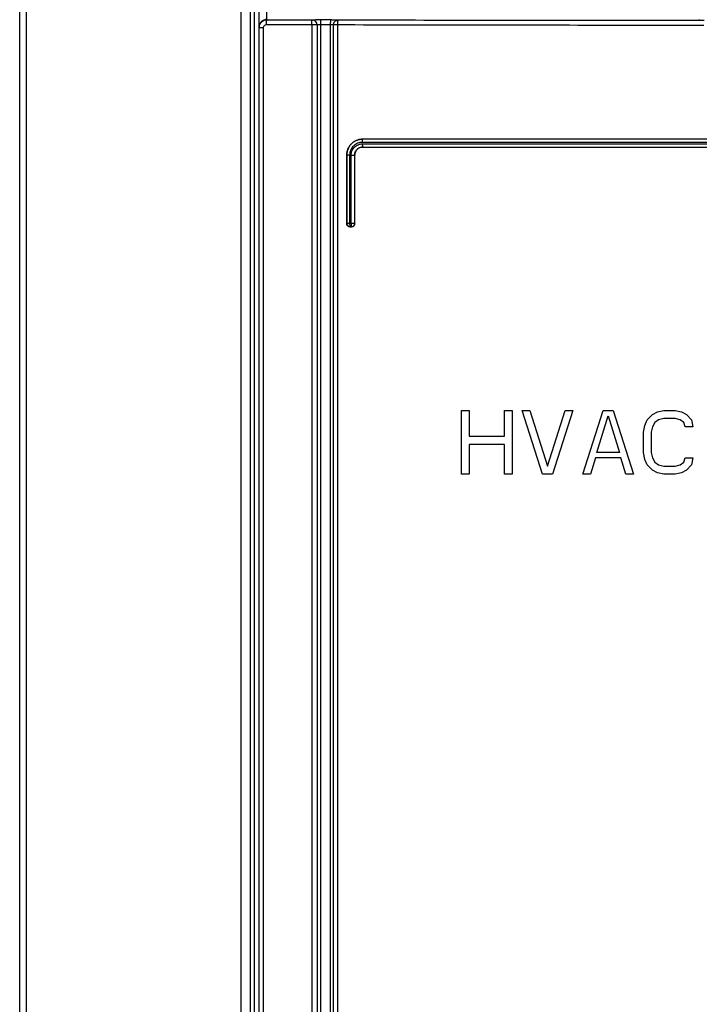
# Model space of a CAD drawing. Header units: millimetres. Extents: x 0 to 841, y 0 to 594.
# Tile 19 of 127: x 117 to 138, y 282 to 313. Entities that reach past the tile are written whole.
import ezdxf

# ---------------------------------------------------------------- set-up
doc = ezdxf.new("R2010")
doc.units = ezdxf.units.MM
doc.header["$LTSCALE"] = 46.255
doc.layers.add('CURVES', color=7, linetype='CONTINUOUS')
doc.layers.add('ROUNDS', color=7, linetype='CONTINUOUS')

msp = doc.modelspace()

# ---------------------------------------------------------------- linework, layer by layer
at = {"layer": 'CURVES', "color": 40, "linetype": 'CONTINUOUS'}
for p, q in [((117.1658, 262.4241), (117.1658, 358.4229)), ((131.0158, 299.0241), (131.0158, 301.0241)), ((131.0158, 301.0241), (131.2533, 301.0241)), ((131.2533, 301.0241), (131.2533, 300.2156)), ((132.3616, 300.2156), (132.3616, 301.0241)), ((132.3616, 301.0241), (132.5991, 301.0241)), ((132.5991, 301.0241), (132.5991, 299.0241)), ((133.5491, 299.0241), (132.9158, 301.0241)), ((132.9158, 301.0241), (133.1533, 301.0241)), ((133.1533, 301.0241), (133.7075, 299.2794)), ((133.7075, 299.2794), (134.2616, 301.0241)), ((134.4991, 301.0241), (133.8658, 299.0241)), ((134.2616, 301.0241), (134.4991, 301.0241)), ((134.8158, 299.0241), (135.4491, 301.0241)), ((135.2512, 299.705), (135.6075, 300.8539)), ((135.4491, 301.0241), (135.7658, 301.0241)), ((135.6075, 300.8539), (135.9637, 299.705)), ((135.7658, 301.0241), (136.3991, 299.0241)), ((136.8345, 300.7262), (136.9929, 300.8964)), ((136.9929, 300.8964), (137.1512, 300.9815)), ((137.1512, 300.9815), (137.3491, 301.0241)), ((137.3491, 300.7688), (137.1908, 300.7262)), ((137.3491, 301.0241), (137.7054, 301.0241)), ((137.7054, 300.7688), (137.3491, 300.7688)), ((137.7054, 301.0241), (137.9033, 300.9815)), ((137.8637, 300.7262), (137.7054, 300.7688)), ((137.9033, 300.9815), (138.0616, 300.8964)), ((138.0616, 300.8964), (138.22, 300.7262)), ((136.7158, 300.3433), (136.7554, 300.556)), ((136.7554, 300.556), (136.8345, 300.7262)), ((136.9929, 300.5135), (136.9533, 300.3433)), ((137.072, 300.6411), (136.9929, 300.5135)), ((137.1908, 300.7262), (137.072, 300.6411)), ((137.9825, 300.6411), (137.8637, 300.7262)), ((138.022, 300.5135), (137.9825, 300.6411)), ((138.2595, 300.5135), (138.022, 300.5135)), ((138.22, 300.7262), (138.2595, 300.5135)), ((131.2533, 300.2156), (132.3616, 300.2156)), ((136.7158, 299.705), (136.7158, 300.3433)), ((136.9533, 300.3433), (136.9533, 299.705)), ((131.2533, 299.9603), (131.2533, 299.0241)), ((132.3616, 299.9603), (131.2533, 299.9603)), ((132.3616, 299.0241), (132.3616, 299.9603)), ((135.2116, 299.5347), (135.0533, 299.0241)), ((136.0033, 299.5347), (135.2116, 299.5347)), ((135.9637, 299.705), (135.2512, 299.705)), ((136.1616, 299.0241), (136.0033, 299.5347)), ((136.7554, 299.4922), (136.7158, 299.705)), ((136.9533, 299.705), (136.9929, 299.5347)), ((136.9929, 299.5347), (137.072, 299.4071)), ((137.9825, 299.4071), (138.022, 299.5347)), ((138.022, 299.5347), (138.2595, 299.5347)), ((138.2595, 299.5347), (138.22, 299.322)), ((136.8345, 299.322), (136.7554, 299.4922)), ((136.9929, 299.1518), (136.8345, 299.322)), ((137.072, 299.4071), (137.1908, 299.322)), ((137.1908, 299.322), (137.3491, 299.2794)), ((137.3491, 299.2794), (137.7054, 299.2794)), ((137.7054, 299.2794), (137.8637, 299.322)), ((137.8637, 299.322), (137.9825, 299.4071)), ((138.22, 299.322), (138.0616, 299.1518)), ((131.2533, 299.0241), (131.0158, 299.0241)), ((132.5991, 299.0241), (132.3616, 299.0241)), ((133.8658, 299.0241), (133.5491, 299.0241)), ((135.0533, 299.0241), (134.8158, 299.0241)), ((136.3991, 299.0241), (136.1616, 299.0241)), ((137.1512, 299.0667), (136.9929, 299.1518)), ((137.3491, 299.0241), (137.1512, 299.0667)), ((137.7054, 299.0241), (137.3491, 299.0241)), ((137.9033, 299.0667), (137.7054, 299.0241)), ((138.0616, 299.1518), (137.9033, 299.0667))]:
    msp.add_line(p, q, dxfattribs=at)
at = {"layer": 'CURVES', "color": 4, "linetype": 'CONTINUOUS'}
msp.add_line((124.6658, 262.4242), (124.6658, 358.424), dxfattribs=at)
at = {"layer": 'ROUNDS', "color": 7, "linetype": 'CONTINUOUS'}
for p, q in [((117.1658, 262.4241), (117.1658, 358.4229)), ((124.6658, 262.4242), (124.6658, 358.424)), ((124.5158, 357.9741), (124.5158, 262.4241)), ((138.4463, 313.2741), (138.4648, 313.2557)), ((158.9158, 309.5241), (127.9157, 309.5241)), ((127.9157, 309.2741), (158.9158, 309.2741)), ((127.4158, 306.8739), (127.4158, 309.0252)), ((127.6658, 306.8743), (127.6658, 309.0236)), ((127.5158, 306.7741), (127.5658, 306.7741))]:
    msp.add_line(p, q, dxfattribs=at)
at = {"layer": 'ROUNDS', "color": 9, "linetype": 'CONTINUOUS'}
for p, q in [((117.3693, 358.2784), (117.3693, 263.5274)), ((124.1114, 263.5274), (124.1114, 358.2495)), ((124.3959, 263.5274), (124.3959, 358.2495)), ((124.9158, 313.2547), (124.9158, 313.6208)), ((126.3166, 313.1016), (124.8959, 313.1048)), ((126.3349, 313.2516), (124.9158, 313.2547)), ((126.3166, 313.1016), (126.3166, 265.3179)), ((126.4847, 313.1016), (126.3166, 313.1016)), ((126.3362, 313.2521), (126.3349, 313.2516)), ((126.4861, 313.1021), (126.4847, 313.1016)), ((126.4847, 313.1016), (126.4847, 265.3179)), ((126.4861, 313.1021), (126.4861, 265.3192)), ((126.598, 313.1063), (126.598, 265.3192)), ((126.909, 313.1056), (126.598, 313.1063)), ((126.9268, 313.2556), (126.6161, 313.2562)), ((126.909, 265.8303), (126.909, 313.1056)), ((126.9971, 265.8303), (126.9971, 313.1015)), ((127.0011, 313.0999), (126.9971, 313.1015)), ((127.0011, 265.8343), (127.0011, 313.0999)), ((127.1335, 313.0999), (127.0011, 313.0999)), ((127.1335, 265.8343), (127.1335, 313.0999)), ((127.151, 313.2498), (127.147, 313.2514)), ((124.7958, 313.005), (124.6658, 313.005)), ((124.7958, 313.005), (124.7958, 263.7662)), ((158.9249, 309.4223), (127.9066, 309.4223)), ((127.9175, 309.5223), (127.9157, 309.5241)), ((158.9141, 309.5223), (127.9175, 309.5223)), ((127.9031, 309.3759), (158.9285, 309.3759)), ((127.9157, 309.2741), (127.914, 309.2759)), ((127.914, 309.2759), (158.9176, 309.2759)), ((127.4178, 309.0232), (127.4158, 309.0252)), ((127.4178, 309.0232), (127.4178, 306.8759)), ((127.5064, 309.0232), (127.4178, 309.0232)), ((127.5064, 309.0232), (127.5064, 306.8759)), ((127.5529, 306.8759), (127.5529, 309.0252)), ((127.5529, 309.0252), (127.6642, 309.0252)), ((127.6642, 306.8759), (127.6642, 309.0252)), ((127.6658, 309.0236), (127.6642, 309.0252)), ((127.4158, 306.8739), (127.4178, 306.8759)), ((127.6642, 306.8759), (127.4178, 306.8759)), ((127.5158, 306.7741), (127.5176, 306.7759)), ((127.5176, 306.7759), (127.564, 306.7759)), ((127.5658, 306.7741), (127.564, 306.7759)), ((127.6658, 306.8743), (127.6642, 306.8759))]:
    msp.add_line(p, q, dxfattribs=at)
at = {"layer": 'ROUNDS', "color": 7, "linetype": 'CONTINUOUS'}
for centre, radius, start, end in [((124.9155, 313.005), 0.2497, 89.93503, 175.70483), ((124.9159, 313.005), 0.2501, 175.70555, 179.99886)]:
    msp.add_arc(centre, radius, start, end, dxfattribs=at)
at = {"layer": 'ROUNDS', "color": 9, "linetype": 'CONTINUOUS'}
for centre, start, end in [((127.5178, 306.8759), 180.02095, 269.86474), ((127.5642, 306.8759), 269.90708, 359.97895)]:
    msp.add_arc(centre, 0.1, start, end, dxfattribs=at)
at = {"layer": 'ROUNDS', "color": 7, "linetype": 'CONTINUOUS'}
for points, knots in [([(124.9158, 313.2741), (124.8832, 313.2741), (124.8173, 313.261), (124.7342, 313.2052), (124.6787, 313.1219), (124.6658, 313.0562), (124.6658, 313.0237)], [0, 0, 0, 0, 0.2503379, 0.5004768, 0.7503365, 1, 1, 1, 1]), ([(127.4158, 309.0252), (127.4158, 309.0579), (127.4223, 309.1236), (127.4511, 309.218), (127.4978, 309.305), (127.5606, 309.381), (127.6369, 309.4433), (127.7238, 309.4894), (127.8179, 309.5177), (127.8832, 309.5241), (127.9157, 309.5241)], [0, 0, 0, 0, 0.125386, 0.25071, 0.3759213, 0.5009883, 0.6259033, 0.7506832, 0.875365, 1, 1, 1, 1]), ([(127.9157, 309.2741), (127.8833, 309.2741), (127.8176, 309.2611), (127.7346, 309.2054), (127.6788, 309.1222), (127.6658, 309.0563), (127.6658, 309.0236)], [0, 0, 0, 0, 0.2493069, 0.4990128, 0.7492989, 1, 1, 1, 1]), ([(127.5158, 306.7741), (127.5028, 306.7741), (127.4766, 306.7792), (127.4434, 306.8013), (127.421, 306.8345), (127.4158, 306.8609), (127.4158, 306.8739)], [0, 0, 0, 0, 0.2492933, 0.4989888, 0.7492777, 1, 1, 1, 1]), ([(127.6658, 306.8743), (127.6658, 306.8612), (127.6606, 306.8349), (127.6383, 306.8016), (127.605, 306.7793), (127.5788, 306.7741), (127.5658, 306.7741)], [0, 0, 0, 0, 0.2507214, 0.5010233, 0.7507269, 1, 1, 1, 1])]:
    msp.add_open_spline(points, degree=3, knots=knots, dxfattribs=at)
at = {"layer": 'ROUNDS', "color": 9, "linetype": 'CONTINUOUS'}
for points, knots in [([(124.8959, 313.1048), (124.883, 313.1048), (124.8568, 313.0997), (124.8235, 313.0776), (124.8011, 313.0444), (124.7958, 313.018), (124.7958, 313.005)], [0, 0, 0, 0, 0.2490303, 0.498613, 0.7490098, 1, 1, 1, 1]), ([(124.8959, 313.1048), (124.896, 313.1237), (124.8967, 313.1512), (124.8992, 313.1863), (124.9015, 313.2086), (124.9044, 313.2271), (124.9072, 313.2397), (124.9099, 313.2474), (124.9119, 313.2516), (124.9141, 313.2545), (124.9158, 313.2547)], [0, 0, 0, 0, 0.3705578, 0.5387262, 0.6871072, 0.8103923, 0.9044295, 0.9396666, 0.9669511, 1, 1, 1, 1]), ([(126.3166, 313.1016), (126.3166, 313.1205), (126.3173, 313.1481), (126.3195, 313.1831), (126.3217, 313.2055), (126.3243, 313.2239), (126.3274, 313.238), (126.3301, 313.2467), (126.3333, 313.2513), (126.3349, 313.2516)], [0, 0, 0, 0, 0.3716655, 0.5402828, 0.6889878, 0.8124218, 0.9063598, 0.9682745, 1, 1, 1, 1]), ([(126.4847, 313.1016), (126.4847, 313.1211), (126.4769, 313.1605), (126.4435, 313.2103), (126.3938, 313.2437), (126.3544, 313.2515), (126.3349, 313.2516)], [0, 0, 0, 0, 0.2500666, 0.5001305, 0.750118, 1, 1, 1, 1]), ([(126.6161, 313.2562), (126.5989, 313.2563), (126.565, 313.2563), (126.5152, 313.2561), (126.4684, 313.2558), (126.4266, 313.2553), (126.3957, 313.2548), (126.3747, 313.2542), (126.3623, 313.2539), (126.3522, 313.2534), (126.3446, 313.2531), (126.3395, 313.2526), (126.337, 313.2524), (126.3362, 313.2521)], [0, 0, 0, 0, 0.1835955, 0.3639745, 0.5335094, 0.6850348, 0.8121499, 0.8648301, 0.9094908, 0.9456617, 0.9729649, 0.9911243, 1, 1, 1, 1]), ([(126.4861, 313.1021), (126.4861, 313.1216), (126.4782, 313.161), (126.4449, 313.2109), (126.3951, 313.2442), (126.3557, 313.2521), (126.3362, 313.2521)], [0, 0, 0, 0, 0.2500666, 0.5001305, 0.750118, 1, 1, 1, 1]), ([(126.598, 313.1063), (126.5912, 313.1063), (126.5776, 313.1063), (126.5576, 313.1061), (126.5389, 313.1058), (126.5222, 313.1053), (126.5098, 313.1048), (126.5015, 313.1043), (126.4965, 313.1039), (126.4925, 313.1035), (126.4894, 313.1031), (126.4874, 313.1027), (126.4863, 313.1024), (126.4861, 313.1021)], [0, 0, 0, 0, 0.1833202, 0.3634252, 0.5326977, 0.6839935, 0.8109485, 0.8635934, 0.9082617, 0.9444996, 0.9719573, 0.9904233, 1, 1, 1, 1]), ([(126.598, 313.1063), (126.5981, 313.1252), (126.5987, 313.1527), (126.6009, 313.1878), (126.6031, 313.2102), (126.6057, 313.2285), (126.6087, 313.2427), (126.6114, 313.2514), (126.6145, 313.256), (126.6161, 313.2562)], [0, 0, 0, 0, 0.3718444, 0.5405339, 0.6892908, 0.8127479, 0.9066684, 0.9684998, 1, 1, 1, 1]), ([(126.909, 313.1056), (126.9091, 313.1245), (126.9097, 313.1521), (126.9119, 313.1871), (126.914, 313.2095), (126.9166, 313.228), (126.9194, 313.2419), (126.9221, 313.2504), (126.9247, 313.2545), (126.9261, 313.2555), (126.9268, 313.2556)], [0, 0, 0, 0, 0.3717965, 0.5404534, 0.6891666, 0.8125625, 0.9063925, 0.9680744, 0.9871254, 1, 1, 1, 1]), ([(126.9971, 313.1015), (126.9969, 313.1017), (126.9961, 313.1019), (126.9946, 313.1023), (126.9923, 313.1026), (126.9878, 313.1032), (126.9805, 313.1037), (126.9698, 313.1043), (126.9569, 313.1048), (126.9421, 313.1052), (126.926, 313.1055), (126.9148, 313.1056), (126.909, 313.1056)], [0, 0, 0, 0, 0.0097324, 0.0276538, 0.0539465, 0.0884973, 0.1813755, 0.3035765, 0.4513903, 0.6202846, 0.8050574, 1, 1, 1, 1]), ([(127.147, 313.2514), (127.1464, 313.2517), (127.1444, 313.2519), (127.1406, 313.2523), (127.1349, 313.2526), (127.1273, 313.253), (127.118, 313.2533), (127.1022, 313.2538), (127.0786, 313.2543), (127.0463, 313.2548), (127.0094, 313.2552), (126.9691, 313.2554), (126.9411, 313.2555), (126.9268, 313.2556)], [0, 0, 0, 0, 0.008913, 0.0264527, 0.0525405, 0.0869897, 0.1295396, 0.179864, 0.3022283, 0.4503099, 0.6195351, 0.804674, 1, 1, 1, 1]), ([(126.9971, 313.1015), (126.9971, 313.121), (127.005, 313.1604), (127.0383, 313.2102), (127.0881, 313.2436), (127.1275, 313.2514), (127.147, 313.2514)], [0, 0, 0, 0, 0.2500666, 0.5001305, 0.750118, 1, 1, 1, 1]), ([(127.0011, 313.0999), (127.0011, 313.1194), (127.009, 313.1588), (127.0423, 313.2086), (127.0921, 313.242), (127.1315, 313.2498), (127.151, 313.2498)], [0, 0, 0, 0, 0.2500666, 0.5001305, 0.750118, 1, 1, 1, 1]), ([(127.1335, 313.0999), (127.1336, 313.1188), (127.1342, 313.1463), (127.1364, 313.1814), (127.1385, 313.2037), (127.1409, 313.2222), (127.1437, 313.2361), (127.1464, 313.2447), (127.1489, 313.2488), (127.1503, 313.2497), (127.151, 313.2498)], [0, 0, 0, 0, 0.3719833, 0.5407158, 0.6894835, 0.8129043, 0.9067169, 0.9683136, 0.9872727, 1, 1, 1, 1]), ([(138.6108, 313.0847), (137.6523, 313.0853), (133.8265, 313.0883), (130.0008, 313.094), (127.1335, 313.0999)], [0, 0, 0, 0, 0.25053, 1, 1, 1, 1]), ([(138.6159, 313.2347), (137.6585, 313.2353), (133.8368, 313.2383), (130.0152, 313.244), (127.151, 313.2498)], [0, 0, 0, 0, 0.25053, 1, 1, 1, 1]), ([(127.9175, 309.5223), (127.8849, 309.5223), (127.8196, 309.5159), (127.7254, 309.4874), (127.6385, 309.4412), (127.5623, 309.3788), (127.4996, 309.3028), (127.453, 309.2158), (127.4242, 309.1214), (127.4178, 309.0559), (127.4178, 309.0232)], [0, 0, 0, 0, 0.124792, 0.249606, 0.3744735, 0.4994182, 0.6244522, 0.7495732, 0.8747652, 1, 1, 1, 1]), ([(127.9066, 309.4223), (127.8806, 309.4223), (127.8284, 309.4172), (127.7531, 309.3946), (127.6835, 309.3577), (127.6224, 309.3079), (127.5721, 309.2471), (127.5347, 309.1775), (127.5116, 309.1019), (127.5064, 309.0494), (127.5064, 309.0232)], [0, 0, 0, 0, 0.1246348, 0.2493181, 0.3740999, 0.4990166, 0.6240843, 0.7492948, 0.8746169, 1, 1, 1, 1]), ([(127.9066, 309.4223), (127.9066, 309.435), (127.907, 309.4533), (127.9083, 309.4767), (127.9096, 309.4916), (127.9112, 309.5038), (127.913, 309.5133), (127.9146, 309.519), (127.9165, 309.5222), (127.9175, 309.5223)], [0, 0, 0, 0, 0.372824, 0.5419036, 0.6909384, 0.8145186, 0.9083442, 0.969729, 1, 1, 1, 1]), ([(127.5529, 309.0252), (127.5529, 309.0482), (127.5575, 309.0943), (127.5842, 309.1823), (127.6492, 309.2799), (127.7467, 309.3448), (127.8345, 309.3714), (127.8803, 309.3759), (127.9031, 309.3759)], [0, 0, 0, 0, 0.1256843, 0.251309, 0.5009875, 0.7500883, 0.8750699, 1, 1, 1, 1]), ([(127.6642, 309.0252), (127.6642, 309.0579), (127.6773, 309.124), (127.7331, 309.2072), (127.816, 309.2628), (127.8816, 309.2759), (127.914, 309.2759)], [0, 0, 0, 0, 0.2512843, 0.5017509, 0.751188, 1, 1, 1, 1]), ([(127.9031, 309.3759), (127.9031, 309.3633), (127.9035, 309.3449), (127.9048, 309.3215), (127.9061, 309.3066), (127.9076, 309.2944), (127.9094, 309.2849), (127.9111, 309.2792), (127.9129, 309.2761), (127.914, 309.2759)], [0, 0, 0, 0, 0.3728215, 0.5419001, 0.6909342, 0.8145142, 0.90834, 0.9697258, 1, 1, 1, 1]), ([(127.5064, 306.8759), (127.5064, 306.8633), (127.5068, 306.8449), (127.5082, 306.8215), (127.5095, 306.8066), (127.5111, 306.7944), (127.5129, 306.7849), (127.5146, 306.7792), (127.5165, 306.776), (127.5176, 306.7759)], [0, 0, 0, 0, 0.3725481, 0.5415157, 0.6904696, 0.8140126, 0.9078635, 0.9693753, 1, 1, 1, 1]), ([(127.5529, 306.8759), (127.5529, 306.8633), (127.5533, 306.8449), (127.5546, 306.8215), (127.556, 306.8066), (127.5575, 306.7944), (127.5594, 306.7849), (127.5611, 306.7792), (127.563, 306.776), (127.564, 306.7759)], [0, 0, 0, 0, 0.3725801, 0.5415607, 0.6905239, 0.8140712, 0.907919, 0.9694153, 1, 1, 1, 1])]:
    msp.add_open_spline(points, degree=3, knots=knots, dxfattribs=at)

doc.saveas('drawing.dxf')
